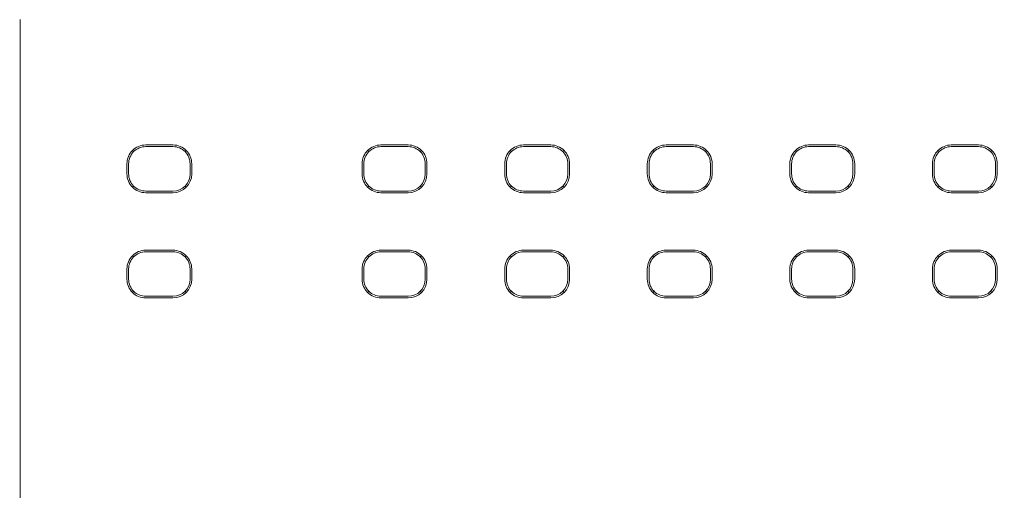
# Model space of a CAD drawing. Header units: millimetres. Extents: x -1114 to 1396, y -630 to 631.
# Tile 117 of 256: x -467 to -438, y -139 to -125. Entities that reach past the tile are written whole.
import ezdxf

# ---------------------------------------------------------------- set-up
doc = ezdxf.new("R2010")
doc.units = ezdxf.units.MM
doc.header["$MEASUREMENT"] = 0

msp = doc.modelspace()

# ---------------------------------------------------------------- linework, layer by layer
at = {"lineweight": 18}
for points, knots in [([(1038.9843, -629.7647), (1038.9843, -629.7647), (-1111.4882, -629.7647), (-1111.4882, -629.7647), (-1111.4882, -629.7647), (-1111.4882, -629.7647), (-1111.4882, 630.7883), (-1111.4882, 630.7883), (-1111.4882, 630.7883), (-1111.4882, 630.7883), (1038.9843, 630.7883), (1038.9843, 630.7883)], [0, 0, 0, 0, 0.3333333, 0.3333333, 0.3333333, 0.3333333, 0.6666667, 0.6666667, 0.6666667, 0.6666667, 1, 1, 1, 1]), ([(-463.267, -128.6301), (-463.4129, -128.6301), (-463.5528, -128.6881), (-463.6559, -128.7913), (-463.6559, -128.7913), (-463.7591, -128.8944), (-463.817, -129.0343), (-463.817, -129.1802)], [0, 0, 0, 0, 0.5, 0.5, 0.5, 0.5, 1, 1, 1, 1]), ([(-463.267, -128.6802), (-463.3996, -128.6802), (-463.5268, -128.7329), (-463.6205, -128.8267), (-463.6205, -128.8267), (-463.7143, -128.9204), (-463.767, -129.0476), (-463.767, -129.1802)], [0, 0, 0, 0, 0.5, 0.5, 0.5, 0.5, 1, 1, 1, 1]), ([(-461.9169, -129.1802), (-461.9169, -129.0343), (-461.9749, -128.8944), (-462.078, -128.7913), (-462.078, -128.7913), (-462.1812, -128.6881), (-462.3211, -128.6301), (-462.467, -128.6301)], [0, 0, 0, 0, 0.5, 0.5, 0.5, 0.5, 1, 1, 1, 1]), ([(-461.967, -129.1802), (-461.967, -129.0476), (-462.0197, -128.9204), (-462.1134, -128.8267), (-462.1134, -128.8267), (-462.2072, -128.7329), (-462.3344, -128.6802), (-462.467, -128.6802)], [0, 0, 0, 0, 0.5, 0.5, 0.5, 0.5, 1, 1, 1, 1]), ([(-456.3699, -128.6301), (-456.5158, -128.6301), (-456.6557, -128.6881), (-456.7588, -128.7913), (-456.7588, -128.7913), (-456.862, -128.8944), (-456.9199, -129.0343), (-456.9199, -129.1802)], [0, 0, 0, 0, 0.5, 0.5, 0.5, 0.5, 1, 1, 1, 1]), ([(-456.3699, -128.6802), (-456.5025, -128.6802), (-456.6297, -128.7329), (-456.7234, -128.8267), (-456.7234, -128.8267), (-456.8172, -128.9204), (-456.8699, -129.0476), (-456.8699, -129.1802)], [0, 0, 0, 0, 0.5, 0.5, 0.5, 0.5, 1, 1, 1, 1]), ([(-455.0198, -129.1802), (-455.0198, -129.0343), (-455.0778, -128.8944), (-455.1809, -128.7913), (-455.1809, -128.7913), (-455.2841, -128.6881), (-455.424, -128.6301), (-455.5699, -128.6301)], [0, 0, 0, 0, 0.5, 0.5, 0.5, 0.5, 1, 1, 1, 1]), ([(-455.0699, -129.1802), (-455.0699, -129.0476), (-455.1225, -128.9204), (-455.2163, -128.8267), (-455.2163, -128.8267), (-455.3101, -128.7329), (-455.4373, -128.6802), (-455.5699, -128.6802)], [0, 0, 0, 0, 0.5, 0.5, 0.5, 0.5, 1, 1, 1, 1]), ([(-452.189, -128.6301), (-452.3349, -128.6301), (-452.4748, -128.6881), (-452.578, -128.7913), (-452.578, -128.7913), (-452.6811, -128.8944), (-452.7391, -129.0343), (-452.7391, -129.1802)], [0, 0, 0, 0, 0.5, 0.5, 0.5, 0.5, 1, 1, 1, 1]), ([(-452.189, -128.6802), (-452.3216, -128.6802), (-452.4488, -128.7329), (-452.5426, -128.8267), (-452.5426, -128.8267), (-452.6363, -128.9204), (-452.689, -129.0476), (-452.689, -129.1802)], [0, 0, 0, 0, 0.5, 0.5, 0.5, 0.5, 1, 1, 1, 1]), ([(-450.8389, -129.1802), (-450.8389, -129.0343), (-450.8969, -128.8944), (-451.0001, -128.7913), (-451.0001, -128.7913), (-451.1032, -128.6881), (-451.2431, -128.6301), (-451.389, -128.6301)], [0, 0, 0, 0, 0.5, 0.5, 0.5, 0.5, 1, 1, 1, 1]), ([(-450.889, -129.1802), (-450.889, -129.0476), (-450.9417, -128.9204), (-451.0355, -128.8267), (-451.0355, -128.8267), (-451.1292, -128.7329), (-451.2564, -128.6802), (-451.389, -128.6802)], [0, 0, 0, 0, 0.5, 0.5, 0.5, 0.5, 1, 1, 1, 1]), ([(-448.0082, -128.6301), (-448.154, -128.6301), (-448.294, -128.6881), (-448.3971, -128.7913), (-448.3971, -128.7913), (-448.5003, -128.8944), (-448.5582, -129.0343), (-448.5582, -129.1802)], [0, 0, 0, 0, 0.5, 0.5, 0.5, 0.5, 1, 1, 1, 1]), ([(-448.0082, -128.6802), (-448.1408, -128.6802), (-448.2679, -128.7329), (-448.3617, -128.8267), (-448.3617, -128.8267), (-448.4555, -128.9204), (-448.5082, -129.0476), (-448.5082, -129.1802)], [0, 0, 0, 0, 0.5, 0.5, 0.5, 0.5, 1, 1, 1, 1]), ([(-446.6581, -129.1802), (-446.6581, -129.0343), (-446.716, -128.8944), (-446.8192, -128.7913), (-446.8192, -128.7913), (-446.9224, -128.6881), (-447.0623, -128.6301), (-447.2082, -128.6301)], [0, 0, 0, 0, 0.5, 0.5, 0.5, 0.5, 1, 1, 1, 1]), ([(-446.7082, -129.1802), (-446.7082, -129.0476), (-446.7608, -128.9204), (-446.8546, -128.8267), (-446.8546, -128.8267), (-446.9484, -128.7329), (-447.0755, -128.6802), (-447.2082, -128.6802)], [0, 0, 0, 0, 0.5, 0.5, 0.5, 0.5, 1, 1, 1, 1]), ([(-443.8273, -128.6301), (-443.9732, -128.6301), (-444.1131, -128.6881), (-444.2163, -128.7913), (-444.2163, -128.7913), (-444.3194, -128.8944), (-444.3774, -129.0343), (-444.3774, -129.1802)], [0, 0, 0, 0, 0.5, 0.5, 0.5, 0.5, 1, 1, 1, 1]), ([(-443.8273, -128.6802), (-443.9599, -128.6802), (-444.0871, -128.7329), (-444.1809, -128.8267), (-444.1809, -128.8267), (-444.2746, -128.9204), (-444.3273, -129.0476), (-444.3273, -129.1802)], [0, 0, 0, 0, 0.5, 0.5, 0.5, 0.5, 1, 1, 1, 1]), ([(-442.4772, -129.1802), (-442.4772, -129.0343), (-442.5352, -128.8944), (-442.6383, -128.7913), (-442.6383, -128.7913), (-442.7415, -128.6881), (-442.8814, -128.6301), (-443.0273, -128.6301)], [0, 0, 0, 0, 0.5, 0.5, 0.5, 0.5, 1, 1, 1, 1]), ([(-442.5273, -129.1802), (-442.5273, -129.0476), (-442.58, -128.9204), (-442.6737, -128.8267), (-442.6737, -128.8267), (-442.7675, -128.7329), (-442.8947, -128.6802), (-443.0273, -128.6802)], [0, 0, 0, 0, 0.5, 0.5, 0.5, 0.5, 1, 1, 1, 1]), ([(-439.6464, -128.6301), (-439.7923, -128.6301), (-439.9322, -128.6881), (-440.0354, -128.7913), (-440.0354, -128.7913), (-440.1386, -128.8944), (-440.1965, -129.0343), (-440.1965, -129.1802)], [0, 0, 0, 0, 0.5, 0.5, 0.5, 0.5, 1, 1, 1, 1]), ([(-439.6464, -128.6802), (-439.7791, -128.6802), (-439.9062, -128.7329), (-440, -128.8267), (-440, -128.8267), (-440.0938, -128.9204), (-440.1464, -129.0476), (-440.1464, -129.1802)], [0, 0, 0, 0, 0.5, 0.5, 0.5, 0.5, 1, 1, 1, 1]), ([(-438.2964, -129.1802), (-438.2964, -129.0343), (-438.3543, -128.8944), (-438.4575, -128.7913), (-438.4575, -128.7913), (-438.5606, -128.6881), (-438.7006, -128.6301), (-438.8464, -128.6301)], [0, 0, 0, 0, 0.5, 0.5, 0.5, 0.5, 1, 1, 1, 1]), ([(-438.3464, -129.1802), (-438.3464, -129.0476), (-438.3991, -128.9204), (-438.4929, -128.8267), (-438.4929, -128.8267), (-438.5867, -128.7329), (-438.7138, -128.6802), (-438.8464, -128.6802)], [0, 0, 0, 0, 0.5, 0.5, 0.5, 0.5, 1, 1, 1, 1]), ([(-463.817, -129.4802), (-463.817, -129.6261), (-463.7591, -129.766), (-463.6559, -129.8692), (-463.6559, -129.8692), (-463.5528, -129.9723), (-463.4129, -130.0303), (-463.267, -130.0303)], [0, 0, 0, 0, 0.5, 0.5, 0.5, 0.5, 1, 1, 1, 1]), ([(-463.767, -129.4802), (-463.767, -129.6128), (-463.7143, -129.74), (-463.6205, -129.8338), (-463.6205, -129.8338), (-463.5268, -129.9275), (-463.3996, -129.9802), (-463.267, -129.9802)], [0, 0, 0, 0, 0.5, 0.5, 0.5, 0.5, 1, 1, 1, 1]), ([(-456.9199, -129.4802), (-456.9199, -129.6261), (-456.862, -129.766), (-456.7588, -129.8692), (-456.7588, -129.8692), (-456.6557, -129.9723), (-456.5158, -130.0303), (-456.3699, -130.0303)], [0, 0, 0, 0, 0.5, 0.5, 0.5, 0.5, 1, 1, 1, 1]), ([(-456.8699, -129.4802), (-456.8699, -129.6128), (-456.8172, -129.74), (-456.7234, -129.8338), (-456.7234, -129.8338), (-456.6297, -129.9275), (-456.5025, -129.9802), (-456.3699, -129.9802)], [0, 0, 0, 0, 0.5, 0.5, 0.5, 0.5, 1, 1, 1, 1]), ([(-452.7391, -129.4802), (-452.7391, -129.6261), (-452.6811, -129.766), (-452.578, -129.8692), (-452.578, -129.8692), (-452.4748, -129.9723), (-452.3349, -130.0303), (-452.189, -130.0303)], [0, 0, 0, 0, 0.5, 0.5, 0.5, 0.5, 1, 1, 1, 1]), ([(-452.689, -129.4802), (-452.689, -129.6128), (-452.6363, -129.74), (-452.5426, -129.8338), (-452.5426, -129.8338), (-452.4488, -129.9275), (-452.3216, -129.9802), (-452.189, -129.9802)], [0, 0, 0, 0, 0.5, 0.5, 0.5, 0.5, 1, 1, 1, 1]), ([(-448.5582, -129.4802), (-448.5582, -129.6261), (-448.5003, -129.766), (-448.3971, -129.8692), (-448.3971, -129.8692), (-448.294, -129.9723), (-448.154, -130.0303), (-448.0082, -130.0303)], [0, 0, 0, 0, 0.5, 0.5, 0.5, 0.5, 1, 1, 1, 1]), ([(-448.5082, -129.4802), (-448.5082, -129.6128), (-448.4555, -129.74), (-448.3617, -129.8338), (-448.3617, -129.8338), (-448.2679, -129.9275), (-448.1408, -129.9802), (-448.0082, -129.9802)], [0, 0, 0, 0, 0.5, 0.5, 0.5, 0.5, 1, 1, 1, 1]), ([(-444.3774, -129.4802), (-444.3774, -129.6261), (-444.3194, -129.766), (-444.2163, -129.8692), (-444.2163, -129.8692), (-444.1131, -129.9723), (-443.9732, -130.0303), (-443.8273, -130.0303)], [0, 0, 0, 0, 0.5, 0.5, 0.5, 0.5, 1, 1, 1, 1]), ([(-444.3273, -129.4802), (-444.3273, -129.6128), (-444.2746, -129.74), (-444.1809, -129.8338), (-444.1809, -129.8338), (-444.0871, -129.9275), (-443.9599, -129.9802), (-443.8273, -129.9802)], [0, 0, 0, 0, 0.5, 0.5, 0.5, 0.5, 1, 1, 1, 1]), ([(-440.1965, -129.4802), (-440.1965, -129.6261), (-440.1386, -129.766), (-440.0354, -129.8692), (-440.0354, -129.8692), (-439.9322, -129.9723), (-439.7923, -130.0303), (-439.6464, -130.0303)], [0, 0, 0, 0, 0.5, 0.5, 0.5, 0.5, 1, 1, 1, 1]), ([(-440.1464, -129.4802), (-440.1464, -129.6128), (-440.0938, -129.74), (-440, -129.8338), (-440, -129.8338), (-439.9062, -129.9275), (-439.7791, -129.9802), (-439.6464, -129.9802)], [0, 0, 0, 0, 0.5, 0.5, 0.5, 0.5, 1, 1, 1, 1]), ([(-463.267, -131.7126), (-463.4129, -131.7126), (-463.5528, -131.7706), (-463.6559, -131.8738), (-463.6559, -131.8738), (-463.7591, -131.9769), (-463.817, -132.1168), (-463.817, -132.2627)], [0, 0, 0, 0, 0.5, 0.5, 0.5, 0.5, 1, 1, 1, 1]), ([(-463.267, -131.7627), (-463.3996, -131.7627), (-463.5268, -131.8154), (-463.6205, -131.9092), (-463.6205, -131.9092), (-463.7143, -132.0029), (-463.767, -132.1301), (-463.767, -132.2627)], [0, 0, 0, 0, 0.5, 0.5, 0.5, 0.5, 1, 1, 1, 1]), ([(-461.9169, -132.2627), (-461.9169, -132.1168), (-461.9749, -131.9769), (-462.078, -131.8738), (-462.078, -131.8738), (-462.1812, -131.7706), (-462.3211, -131.7126), (-462.467, -131.7126)], [0, 0, 0, 0, 0.5, 0.5, 0.5, 0.5, 1, 1, 1, 1]), ([(-461.967, -132.2627), (-461.967, -132.1301), (-462.0197, -132.0029), (-462.1134, -131.9092), (-462.1134, -131.9092), (-462.2072, -131.8154), (-462.3344, -131.7627), (-462.467, -131.7627)], [0, 0, 0, 0, 0.5, 0.5, 0.5, 0.5, 1, 1, 1, 1]), ([(-456.3699, -131.7126), (-456.5158, -131.7126), (-456.6557, -131.7706), (-456.7588, -131.8738), (-456.7588, -131.8738), (-456.862, -131.9769), (-456.9199, -132.1168), (-456.9199, -132.2627)], [0, 0, 0, 0, 0.5, 0.5, 0.5, 0.5, 1, 1, 1, 1]), ([(-456.3699, -131.7627), (-456.5025, -131.7627), (-456.6297, -131.8154), (-456.7234, -131.9092), (-456.7234, -131.9092), (-456.8172, -132.0029), (-456.8699, -132.1301), (-456.8699, -132.2627)], [0, 0, 0, 0, 0.5, 0.5, 0.5, 0.5, 1, 1, 1, 1]), ([(-455.0198, -132.2627), (-455.0198, -132.1168), (-455.0778, -131.9769), (-455.1809, -131.8738), (-455.1809, -131.8738), (-455.2841, -131.7706), (-455.424, -131.7126), (-455.5699, -131.7126)], [0, 0, 0, 0, 0.5, 0.5, 0.5, 0.5, 1, 1, 1, 1]), ([(-455.0699, -132.2627), (-455.0699, -132.1301), (-455.1225, -132.0029), (-455.2163, -131.9092), (-455.2163, -131.9092), (-455.3101, -131.8154), (-455.4373, -131.7627), (-455.5699, -131.7627)], [0, 0, 0, 0, 0.5, 0.5, 0.5, 0.5, 1, 1, 1, 1]), ([(-452.189, -131.7126), (-452.3349, -131.7126), (-452.4748, -131.7706), (-452.578, -131.8738), (-452.578, -131.8738), (-452.6811, -131.9769), (-452.7391, -132.1168), (-452.7391, -132.2627)], [0, 0, 0, 0, 0.5, 0.5, 0.5, 0.5, 1, 1, 1, 1]), ([(-452.189, -131.7627), (-452.3216, -131.7627), (-452.4488, -131.8154), (-452.5426, -131.9092), (-452.5426, -131.9092), (-452.6363, -132.0029), (-452.689, -132.1301), (-452.689, -132.2627)], [0, 0, 0, 0, 0.5, 0.5, 0.5, 0.5, 1, 1, 1, 1]), ([(-450.8389, -132.2627), (-450.8389, -132.1168), (-450.8969, -131.9769), (-451.0001, -131.8738), (-451.0001, -131.8738), (-451.1032, -131.7706), (-451.2431, -131.7126), (-451.389, -131.7126)], [0, 0, 0, 0, 0.5, 0.5, 0.5, 0.5, 1, 1, 1, 1]), ([(-450.889, -132.2627), (-450.889, -132.1301), (-450.9417, -132.0029), (-451.0355, -131.9092), (-451.0355, -131.9092), (-451.1292, -131.8154), (-451.2564, -131.7627), (-451.389, -131.7627)], [0, 0, 0, 0, 0.5, 0.5, 0.5, 0.5, 1, 1, 1, 1]), ([(-448.0082, -131.7126), (-448.154, -131.7126), (-448.294, -131.7706), (-448.3971, -131.8738), (-448.3971, -131.8738), (-448.5003, -131.9769), (-448.5582, -132.1168), (-448.5582, -132.2627)], [0, 0, 0, 0, 0.5, 0.5, 0.5, 0.5, 1, 1, 1, 1]), ([(-448.0082, -131.7627), (-448.1408, -131.7627), (-448.2679, -131.8154), (-448.3617, -131.9092), (-448.3617, -131.9092), (-448.4555, -132.0029), (-448.5082, -132.1301), (-448.5082, -132.2627)], [0, 0, 0, 0, 0.5, 0.5, 0.5, 0.5, 1, 1, 1, 1]), ([(-446.6581, -132.2627), (-446.6581, -132.1168), (-446.716, -131.9769), (-446.8192, -131.8738), (-446.8192, -131.8738), (-446.9224, -131.7706), (-447.0623, -131.7126), (-447.2082, -131.7126)], [0, 0, 0, 0, 0.5, 0.5, 0.5, 0.5, 1, 1, 1, 1]), ([(-446.7082, -132.2627), (-446.7082, -132.1301), (-446.7608, -132.0029), (-446.8546, -131.9092), (-446.8546, -131.9092), (-446.9484, -131.8154), (-447.0755, -131.7627), (-447.2082, -131.7627)], [0, 0, 0, 0, 0.5, 0.5, 0.5, 0.5, 1, 1, 1, 1]), ([(-443.8273, -131.7126), (-443.9732, -131.7126), (-444.1131, -131.7706), (-444.2163, -131.8738), (-444.2163, -131.8738), (-444.3194, -131.9769), (-444.3774, -132.1168), (-444.3774, -132.2627)], [0, 0, 0, 0, 0.5, 0.5, 0.5, 0.5, 1, 1, 1, 1]), ([(-443.8273, -131.7627), (-443.9599, -131.7627), (-444.0871, -131.8154), (-444.1809, -131.9092), (-444.1809, -131.9092), (-444.2746, -132.0029), (-444.3273, -132.1301), (-444.3273, -132.2627)], [0, 0, 0, 0, 0.5, 0.5, 0.5, 0.5, 1, 1, 1, 1]), ([(-442.4772, -132.2627), (-442.4772, -132.1168), (-442.5352, -131.9769), (-442.6383, -131.8738), (-442.6383, -131.8738), (-442.7415, -131.7706), (-442.8814, -131.7126), (-443.0273, -131.7126)], [0, 0, 0, 0, 0.5, 0.5, 0.5, 0.5, 1, 1, 1, 1]), ([(-442.5273, -132.2627), (-442.5273, -132.1301), (-442.58, -132.0029), (-442.6737, -131.9092), (-442.6737, -131.9092), (-442.7675, -131.8154), (-442.8947, -131.7627), (-443.0273, -131.7627)], [0, 0, 0, 0, 0.5, 0.5, 0.5, 0.5, 1, 1, 1, 1]), ([(-439.6464, -131.7126), (-439.7923, -131.7126), (-439.9322, -131.7706), (-440.0354, -131.8738), (-440.0354, -131.8738), (-440.1386, -131.9769), (-440.1965, -132.1168), (-440.1965, -132.2627)], [0, 0, 0, 0, 0.5, 0.5, 0.5, 0.5, 1, 1, 1, 1]), ([(-439.6464, -131.7627), (-439.7791, -131.7627), (-439.9062, -131.8154), (-440, -131.9092), (-440, -131.9092), (-440.0938, -132.0029), (-440.1464, -132.1301), (-440.1464, -132.2627)], [0, 0, 0, 0, 0.5, 0.5, 0.5, 0.5, 1, 1, 1, 1]), ([(-438.2964, -132.2627), (-438.2964, -132.1168), (-438.3543, -131.9769), (-438.4575, -131.8738), (-438.4575, -131.8738), (-438.5606, -131.7706), (-438.7006, -131.7126), (-438.8464, -131.7126)], [0, 0, 0, 0, 0.5, 0.5, 0.5, 0.5, 1, 1, 1, 1]), ([(-438.3464, -132.2627), (-438.3464, -132.1301), (-438.3991, -132.0029), (-438.4929, -131.9092), (-438.4929, -131.9092), (-438.5867, -131.8154), (-438.7138, -131.7627), (-438.8464, -131.7627)], [0, 0, 0, 0, 0.5, 0.5, 0.5, 0.5, 1, 1, 1, 1]), ([(-463.817, -132.5627), (-463.817, -132.7086), (-463.7591, -132.8485), (-463.6559, -132.9517), (-463.6559, -132.9517), (-463.5528, -133.0548), (-463.4129, -133.1128), (-463.267, -133.1128)], [0, 0, 0, 0, 0.5, 0.5, 0.5, 0.5, 1, 1, 1, 1]), ([(-463.767, -132.5627), (-463.767, -132.6953), (-463.7143, -132.8225), (-463.6205, -132.9163), (-463.6205, -132.9163), (-463.5268, -133.01), (-463.3996, -133.0627), (-463.267, -133.0627)], [0, 0, 0, 0, 0.5, 0.5, 0.5, 0.5, 1, 1, 1, 1]), ([(-456.9199, -132.5627), (-456.9199, -132.7086), (-456.862, -132.8485), (-456.7588, -132.9517), (-456.7588, -132.9517), (-456.6557, -133.0548), (-456.5158, -133.1128), (-456.3699, -133.1128)], [0, 0, 0, 0, 0.5, 0.5, 0.5, 0.5, 1, 1, 1, 1]), ([(-456.8699, -132.5627), (-456.8699, -132.6953), (-456.8172, -132.8225), (-456.7234, -132.9163), (-456.7234, -132.9163), (-456.6297, -133.01), (-456.5025, -133.0627), (-456.3699, -133.0627)], [0, 0, 0, 0, 0.5, 0.5, 0.5, 0.5, 1, 1, 1, 1]), ([(-452.7391, -132.5627), (-452.7391, -132.7086), (-452.6811, -132.8485), (-452.578, -132.9517), (-452.578, -132.9517), (-452.4748, -133.0548), (-452.3349, -133.1128), (-452.189, -133.1128)], [0, 0, 0, 0, 0.5, 0.5, 0.5, 0.5, 1, 1, 1, 1]), ([(-452.689, -132.5627), (-452.689, -132.6953), (-452.6363, -132.8225), (-452.5426, -132.9163), (-452.5426, -132.9163), (-452.4488, -133.01), (-452.3216, -133.0627), (-452.189, -133.0627)], [0, 0, 0, 0, 0.5, 0.5, 0.5, 0.5, 1, 1, 1, 1]), ([(-448.5582, -132.5627), (-448.5582, -132.7086), (-448.5003, -132.8485), (-448.3971, -132.9517), (-448.3971, -132.9517), (-448.294, -133.0548), (-448.154, -133.1128), (-448.0082, -133.1128)], [0, 0, 0, 0, 0.5, 0.5, 0.5, 0.5, 1, 1, 1, 1]), ([(-448.5082, -132.5627), (-448.5082, -132.6953), (-448.4555, -132.8225), (-448.3617, -132.9163), (-448.3617, -132.9163), (-448.2679, -133.01), (-448.1408, -133.0627), (-448.0082, -133.0627)], [0, 0, 0, 0, 0.5, 0.5, 0.5, 0.5, 1, 1, 1, 1]), ([(-444.3774, -132.5627), (-444.3774, -132.7086), (-444.3194, -132.8485), (-444.2163, -132.9517), (-444.2163, -132.9517), (-444.1131, -133.0548), (-443.9732, -133.1128), (-443.8273, -133.1128)], [0, 0, 0, 0, 0.5, 0.5, 0.5, 0.5, 1, 1, 1, 1]), ([(-444.3273, -132.5627), (-444.3273, -132.6953), (-444.2746, -132.8225), (-444.1809, -132.9163), (-444.1809, -132.9163), (-444.0871, -133.01), (-443.9599, -133.0627), (-443.8273, -133.0627)], [0, 0, 0, 0, 0.5, 0.5, 0.5, 0.5, 1, 1, 1, 1]), ([(-440.1965, -132.5627), (-440.1965, -132.7086), (-440.1386, -132.8485), (-440.0354, -132.9517), (-440.0354, -132.9517), (-439.9322, -133.0548), (-439.7923, -133.1128), (-439.6464, -133.1128)], [0, 0, 0, 0, 0.5, 0.5, 0.5, 0.5, 1, 1, 1, 1]), ([(-440.1464, -132.5627), (-440.1464, -132.6953), (-440.0938, -132.8225), (-440, -132.9163), (-440, -132.9163), (-439.9062, -133.01), (-439.7791, -133.0627), (-439.6464, -133.0627)], [0, 0, 0, 0, 0.5, 0.5, 0.5, 0.5, 1, 1, 1, 1])]:
    msp.add_open_spline(points, degree=3, knots=knots, dxfattribs=at)
for points in [[(-466.9457, -174.9508), (-466.9457, -174.9508), (-466.9457, -124.9508), (-466.9457, -124.9508)], [(-463.267, -128.6301), (-463.267, -128.6301), (-462.467, -128.6301), (-462.467, -128.6301)], [(-462.467, -128.6802), (-462.467, -128.6802), (-463.267, -128.6802), (-463.267, -128.6802)], [(-456.3699, -128.6301), (-456.3699, -128.6301), (-455.5699, -128.6301), (-455.5699, -128.6301)], [(-456.3699, -128.6802), (-456.3699, -128.6802), (-455.5699, -128.6802), (-455.5699, -128.6802)], [(-452.189, -128.6301), (-452.189, -128.6301), (-451.389, -128.6301), (-451.389, -128.6301)], [(-452.189, -128.6802), (-452.189, -128.6802), (-451.389, -128.6802), (-451.389, -128.6802)], [(-448.0082, -128.6301), (-448.0082, -128.6301), (-447.2082, -128.6301), (-447.2082, -128.6301)], [(-448.0082, -128.6802), (-448.0082, -128.6802), (-447.2082, -128.6802), (-447.2082, -128.6802)], [(-443.8273, -128.6301), (-443.8273, -128.6301), (-443.0273, -128.6301), (-443.0273, -128.6301)], [(-443.8273, -128.6802), (-443.8273, -128.6802), (-443.0273, -128.6802), (-443.0273, -128.6802)], [(-439.6464, -128.6301), (-439.6464, -128.6301), (-438.8464, -128.6301), (-438.8464, -128.6301)], [(-439.6464, -128.6802), (-439.6464, -128.6802), (-438.8464, -128.6802), (-438.8464, -128.6802)], [(-463.6552, -128.792), (-463.6552, -128.792), (-463.6205, -128.8267), (-463.6205, -128.8267)], [(-462.1134, -128.8267), (-462.1134, -128.8267), (-462.0787, -128.792), (-462.0787, -128.792)], [(-456.7234, -128.8267), (-456.7234, -128.8267), (-456.7581, -128.792), (-456.7581, -128.792)], [(-455.2163, -128.8267), (-455.2163, -128.8267), (-455.1816, -128.792), (-455.1816, -128.792)], [(-452.5773, -128.792), (-452.5773, -128.792), (-452.5426, -128.8267), (-452.5426, -128.8267)], [(-451.0008, -128.792), (-451.0008, -128.792), (-451.0355, -128.8267), (-451.0355, -128.8267)], [(-448.3964, -128.792), (-448.3964, -128.792), (-448.3617, -128.8267), (-448.3617, -128.8267)], [(-446.8546, -128.8267), (-446.8546, -128.8267), (-446.8199, -128.792), (-446.8199, -128.792)], [(-444.2156, -128.792), (-444.2156, -128.792), (-444.1809, -128.8267), (-444.1809, -128.8267)], [(-442.6737, -128.8267), (-442.6737, -128.8267), (-442.639, -128.792), (-442.639, -128.792)], [(-440.0347, -128.792), (-440.0347, -128.792), (-440, -128.8267), (-440, -128.8267)], [(-438.4929, -128.8267), (-438.4929, -128.8267), (-438.4582, -128.792), (-438.4582, -128.792)], [(-463.817, -129.1802), (-463.817, -129.1802), (-463.817, -129.4802), (-463.817, -129.4802)], [(-463.767, -129.1802), (-463.767, -129.1802), (-463.767, -129.4802), (-463.767, -129.4802)], [(-461.967, -129.4802), (-461.967, -129.4802), (-461.967, -129.1802), (-461.967, -129.1802)], [(-461.9169, -129.1802), (-461.9169, -129.1802), (-461.9169, -129.4802), (-461.9169, -129.4802)], [(-456.9199, -129.1802), (-456.9199, -129.1802), (-456.9199, -129.4802), (-456.9199, -129.4802)], [(-456.8699, -129.4802), (-456.8699, -129.4802), (-456.8699, -129.1802), (-456.8699, -129.1802)], [(-455.0699, -129.1802), (-455.0699, -129.1802), (-455.0699, -129.4802), (-455.0699, -129.4802)], [(-455.0198, -129.1802), (-455.0198, -129.1802), (-455.0198, -129.4802), (-455.0198, -129.4802)], [(-452.7391, -129.1802), (-452.7391, -129.1802), (-452.7391, -129.4802), (-452.7391, -129.4802)], [(-452.689, -129.4802), (-452.689, -129.4802), (-452.689, -129.1802), (-452.689, -129.1802)], [(-450.889, -129.1802), (-450.889, -129.1802), (-450.889, -129.4802), (-450.889, -129.4802)], [(-450.8389, -129.1802), (-450.8389, -129.1802), (-450.8389, -129.4802), (-450.8389, -129.4802)], [(-448.5582, -129.1802), (-448.5582, -129.1802), (-448.5582, -129.4802), (-448.5582, -129.4802)], [(-448.5082, -129.4802), (-448.5082, -129.4802), (-448.5082, -129.1802), (-448.5082, -129.1802)], [(-446.7082, -129.1802), (-446.7082, -129.1802), (-446.7082, -129.4802), (-446.7082, -129.4802)], [(-446.6581, -129.1802), (-446.6581, -129.1802), (-446.6581, -129.4802), (-446.6581, -129.4802)], [(-444.3774, -129.1802), (-444.3774, -129.1802), (-444.3774, -129.4802), (-444.3774, -129.4802)], [(-444.3273, -129.4802), (-444.3273, -129.4802), (-444.3273, -129.1802), (-444.3273, -129.1802)], [(-442.5273, -129.1802), (-442.5273, -129.1802), (-442.5273, -129.4802), (-442.5273, -129.4802)], [(-442.4772, -129.1802), (-442.4772, -129.1802), (-442.4772, -129.4802), (-442.4772, -129.4802)], [(-440.1965, -129.1802), (-440.1965, -129.1802), (-440.1965, -129.4802), (-440.1965, -129.4802)], [(-440.1464, -129.4802), (-440.1464, -129.4802), (-440.1464, -129.1802), (-440.1464, -129.1802)], [(-438.3464, -129.1802), (-438.3464, -129.1802), (-438.3464, -129.4802), (-438.3464, -129.4802)], [(-438.2964, -129.1802), (-438.2964, -129.1802), (-438.2964, -129.4802), (-438.2964, -129.4802)], [(-462.467, -130.0303), (-462.1632, -130.0303), (-461.9169, -129.784), (-461.9169, -129.4802)], [(-462.467, -129.9802), (-462.1908, -129.9802), (-461.967, -129.7564), (-461.967, -129.4802)], [(-455.5699, -130.0303), (-455.2661, -130.0303), (-455.0198, -129.784), (-455.0198, -129.4802)], [(-455.5699, -129.9802), (-455.2937, -129.9802), (-455.0699, -129.7564), (-455.0699, -129.4802)], [(-451.389, -130.0303), (-451.0852, -130.0303), (-450.8389, -129.784), (-450.8389, -129.4802)], [(-451.389, -129.9802), (-451.1129, -129.9802), (-450.889, -129.7564), (-450.889, -129.4802)], [(-447.2082, -130.0303), (-446.9044, -130.0303), (-446.6581, -129.784), (-446.6581, -129.4802)], [(-447.2082, -129.9802), (-446.932, -129.9802), (-446.7082, -129.7564), (-446.7082, -129.4802)], [(-443.0273, -130.0303), (-442.7235, -130.0303), (-442.4772, -129.784), (-442.4772, -129.4802)], [(-443.0273, -129.9802), (-442.7512, -129.9802), (-442.5273, -129.7564), (-442.5273, -129.4802)], [(-438.8464, -130.0303), (-438.5427, -130.0303), (-438.2964, -129.784), (-438.2964, -129.4802)], [(-438.8464, -129.9802), (-438.5703, -129.9802), (-438.3464, -129.7564), (-438.3464, -129.4802)], [(-463.6205, -129.8338), (-463.6205, -129.8338), (-463.6552, -129.8685), (-463.6552, -129.8685)], [(-462.0787, -129.8685), (-462.0787, -129.8685), (-462.1134, -129.8338), (-462.1134, -129.8338)], [(-456.7234, -129.8338), (-456.7234, -129.8338), (-456.7581, -129.8685), (-456.7581, -129.8685)], [(-455.1816, -129.8685), (-455.1816, -129.8685), (-455.2163, -129.8338), (-455.2163, -129.8338)], [(-452.5426, -129.8338), (-452.5426, -129.8338), (-452.5773, -129.8685), (-452.5773, -129.8685)], [(-451.0355, -129.8338), (-451.0355, -129.8338), (-451.0008, -129.8685), (-451.0008, -129.8685)], [(-448.3617, -129.8338), (-448.3617, -129.8338), (-448.3964, -129.8685), (-448.3964, -129.8685)], [(-446.8199, -129.8685), (-446.8199, -129.8685), (-446.8546, -129.8338), (-446.8546, -129.8338)], [(-444.2156, -129.8685), (-444.2156, -129.8685), (-444.1809, -129.8338), (-444.1809, -129.8338)], [(-442.639, -129.8685), (-442.639, -129.8685), (-442.6737, -129.8338), (-442.6737, -129.8338)], [(-440, -129.8338), (-440, -129.8338), (-440.0347, -129.8685), (-440.0347, -129.8685)], [(-438.4929, -129.8338), (-438.4929, -129.8338), (-438.4582, -129.8685), (-438.4582, -129.8685)], [(-463.267, -129.9802), (-463.267, -129.9802), (-462.467, -129.9802), (-462.467, -129.9802)], [(-463.267, -130.0303), (-463.267, -130.0303), (-462.467, -130.0303), (-462.467, -130.0303)], [(-455.5699, -129.9802), (-455.5699, -129.9802), (-456.3699, -129.9802), (-456.3699, -129.9802)], [(-456.3699, -130.0303), (-456.3699, -130.0303), (-455.5699, -130.0303), (-455.5699, -130.0303)], [(-451.389, -129.9802), (-451.389, -129.9802), (-452.189, -129.9802), (-452.189, -129.9802)], [(-452.189, -130.0303), (-452.189, -130.0303), (-451.389, -130.0303), (-451.389, -130.0303)], [(-447.2082, -129.9802), (-447.2082, -129.9802), (-448.0082, -129.9802), (-448.0082, -129.9802)], [(-448.0082, -130.0303), (-448.0082, -130.0303), (-447.2082, -130.0303), (-447.2082, -130.0303)], [(-443.0273, -129.9802), (-443.0273, -129.9802), (-443.8273, -129.9802), (-443.8273, -129.9802)], [(-443.8273, -130.0303), (-443.8273, -130.0303), (-443.0273, -130.0303), (-443.0273, -130.0303)], [(-438.8464, -129.9802), (-438.8464, -129.9802), (-439.6464, -129.9802), (-439.6464, -129.9802)], [(-439.6464, -130.0303), (-439.6464, -130.0303), (-438.8464, -130.0303), (-438.8464, -130.0303)], [(-463.6552, -131.8745), (-463.6552, -131.8745), (-463.6205, -131.9092), (-463.6205, -131.9092)], [(-463.267, -131.7126), (-463.267, -131.7126), (-462.467, -131.7126), (-462.467, -131.7126)], [(-463.267, -131.7627), (-463.267, -131.7627), (-462.467, -131.7627), (-462.467, -131.7627)], [(-462.1134, -131.9092), (-462.1134, -131.9092), (-462.0787, -131.8745), (-462.0787, -131.8745)], [(-456.7234, -131.9092), (-456.7234, -131.9092), (-456.7581, -131.8745), (-456.7581, -131.8745)], [(-456.3699, -131.7126), (-456.3699, -131.7126), (-455.5699, -131.7126), (-455.5699, -131.7126)], [(-456.3699, -131.7627), (-456.3699, -131.7627), (-455.5699, -131.7627), (-455.5699, -131.7627)], [(-455.1816, -131.8745), (-455.1816, -131.8745), (-455.2163, -131.9092), (-455.2163, -131.9092)], [(-452.5426, -131.9092), (-452.5426, -131.9092), (-452.5773, -131.8745), (-452.5773, -131.8745)], [(-452.189, -131.7126), (-452.189, -131.7126), (-451.389, -131.7126), (-451.389, -131.7126)], [(-452.189, -131.7627), (-452.189, -131.7627), (-451.389, -131.7627), (-451.389, -131.7627)], [(-451.0355, -131.9092), (-451.0355, -131.9092), (-451.0008, -131.8745), (-451.0008, -131.8745)], [(-448.3964, -131.8745), (-448.3964, -131.8745), (-448.3617, -131.9092), (-448.3617, -131.9092)], [(-448.0082, -131.7126), (-448.0082, -131.7126), (-447.2082, -131.7126), (-447.2082, -131.7126)], [(-448.0082, -131.7627), (-448.0082, -131.7627), (-447.2082, -131.7627), (-447.2082, -131.7627)], [(-446.8546, -131.9092), (-446.8546, -131.9092), (-446.8199, -131.8745), (-446.8199, -131.8745)], [(-444.2156, -131.8745), (-444.2156, -131.8745), (-444.1809, -131.9092), (-444.1809, -131.9092)], [(-443.8273, -131.7126), (-443.8273, -131.7126), (-443.0273, -131.7126), (-443.0273, -131.7126)], [(-443.8273, -131.7627), (-443.8273, -131.7627), (-443.0273, -131.7627), (-443.0273, -131.7627)], [(-442.6737, -131.9092), (-442.6737, -131.9092), (-442.639, -131.8745), (-442.639, -131.8745)], [(-440.0347, -131.8745), (-440.0347, -131.8745), (-440, -131.9092), (-440, -131.9092)], [(-439.6464, -131.7126), (-439.6464, -131.7126), (-438.8464, -131.7126), (-438.8464, -131.7126)], [(-439.6464, -131.7627), (-439.6464, -131.7627), (-438.8464, -131.7627), (-438.8464, -131.7627)], [(-438.4929, -131.9092), (-438.4929, -131.9092), (-438.4582, -131.8745), (-438.4582, -131.8745)], [(-463.817, -132.2627), (-463.817, -132.2627), (-463.817, -132.5627), (-463.817, -132.5627)], [(-463.767, -132.5627), (-463.767, -132.5627), (-463.767, -132.2627), (-463.767, -132.2627)], [(-461.967, -132.2627), (-461.967, -132.2627), (-461.967, -132.5627), (-461.967, -132.5627)], [(-461.9169, -132.2627), (-461.9169, -132.2627), (-461.9169, -132.5627), (-461.9169, -132.5627)], [(-456.9199, -132.2627), (-456.9199, -132.2627), (-456.9199, -132.5627), (-456.9199, -132.5627)], [(-456.8699, -132.5627), (-456.8699, -132.5627), (-456.8699, -132.2627), (-456.8699, -132.2627)], [(-455.0699, -132.2627), (-455.0699, -132.2627), (-455.0699, -132.5627), (-455.0699, -132.5627)], [(-455.0198, -132.2627), (-455.0198, -132.2627), (-455.0198, -132.5627), (-455.0198, -132.5627)], [(-452.7391, -132.2627), (-452.7391, -132.2627), (-452.7391, -132.5627), (-452.7391, -132.5627)], [(-452.689, -132.5627), (-452.689, -132.5627), (-452.689, -132.2627), (-452.689, -132.2627)], [(-450.889, -132.2627), (-450.889, -132.2627), (-450.889, -132.5627), (-450.889, -132.5627)], [(-450.8389, -132.2627), (-450.8389, -132.2627), (-450.8389, -132.5627), (-450.8389, -132.5627)], [(-448.5582, -132.2627), (-448.5582, -132.2627), (-448.5582, -132.5627), (-448.5582, -132.5627)], [(-448.5082, -132.5627), (-448.5082, -132.5627), (-448.5082, -132.2627), (-448.5082, -132.2627)], [(-446.7082, -132.2627), (-446.7082, -132.2627), (-446.7082, -132.5627), (-446.7082, -132.5627)], [(-446.6581, -132.2627), (-446.6581, -132.2627), (-446.6581, -132.5627), (-446.6581, -132.5627)], [(-444.3774, -132.2627), (-444.3774, -132.2627), (-444.3774, -132.5627), (-444.3774, -132.5627)], [(-444.3273, -132.5627), (-444.3273, -132.5627), (-444.3273, -132.2627), (-444.3273, -132.2627)], [(-442.5273, -132.2627), (-442.5273, -132.2627), (-442.5273, -132.5627), (-442.5273, -132.5627)], [(-442.4772, -132.2627), (-442.4772, -132.2627), (-442.4772, -132.5627), (-442.4772, -132.5627)], [(-440.1965, -132.2627), (-440.1965, -132.2627), (-440.1965, -132.5627), (-440.1965, -132.5627)], [(-440.1464, -132.5627), (-440.1464, -132.5627), (-440.1464, -132.2627), (-440.1464, -132.2627)], [(-438.3464, -132.2627), (-438.3464, -132.2627), (-438.3464, -132.5627), (-438.3464, -132.5627)], [(-438.2964, -132.2627), (-438.2964, -132.2627), (-438.2964, -132.5627), (-438.2964, -132.5627)], [(-462.467, -133.1128), (-462.1632, -133.1128), (-461.9169, -132.8665), (-461.9169, -132.5627)], [(-462.467, -133.0627), (-462.1908, -133.0627), (-461.967, -132.8389), (-461.967, -132.5627)], [(-455.5699, -133.1128), (-455.2661, -133.1128), (-455.0198, -132.8665), (-455.0198, -132.5627)], [(-455.5699, -133.0627), (-455.2937, -133.0627), (-455.0699, -132.8389), (-455.0699, -132.5627)], [(-451.389, -133.1128), (-451.0852, -133.1128), (-450.8389, -132.8665), (-450.8389, -132.5627)], [(-451.389, -133.0627), (-451.1129, -133.0627), (-450.889, -132.8389), (-450.889, -132.5627)], [(-447.2082, -133.1128), (-446.9044, -133.1128), (-446.6581, -132.8665), (-446.6581, -132.5627)], [(-447.2082, -133.0627), (-446.932, -133.0627), (-446.7082, -132.8389), (-446.7082, -132.5627)], [(-443.0273, -133.1128), (-442.7235, -133.1128), (-442.4772, -132.8665), (-442.4772, -132.5627)], [(-443.0273, -133.0627), (-442.7512, -133.0627), (-442.5273, -132.8389), (-442.5273, -132.5627)], [(-438.8464, -133.1128), (-438.5427, -133.1128), (-438.2964, -132.8665), (-438.2964, -132.5627)], [(-438.8464, -133.0627), (-438.5703, -133.0627), (-438.3464, -132.8389), (-438.3464, -132.5627)], [(-463.6552, -132.951), (-463.6552, -132.951), (-463.6205, -132.9163), (-463.6205, -132.9163)], [(-462.467, -133.0627), (-462.467, -133.0627), (-463.267, -133.0627), (-463.267, -133.0627)], [(-462.0787, -132.951), (-462.0787, -132.951), (-462.1134, -132.9163), (-462.1134, -132.9163)], [(-456.7581, -132.951), (-456.7581, -132.951), (-456.7234, -132.9163), (-456.7234, -132.9163)], [(-455.5699, -133.0627), (-455.5699, -133.0627), (-456.3699, -133.0627), (-456.3699, -133.0627)], [(-455.2163, -132.9163), (-455.2163, -132.9163), (-455.1816, -132.951), (-455.1816, -132.951)], [(-452.5426, -132.9163), (-452.5426, -132.9163), (-452.5773, -132.951), (-452.5773, -132.951)], [(-451.389, -133.0627), (-451.389, -133.0627), (-452.189, -133.0627), (-452.189, -133.0627)], [(-451.0355, -132.9163), (-451.0355, -132.9163), (-451.0008, -132.951), (-451.0008, -132.951)], [(-448.3617, -132.9163), (-448.3617, -132.9163), (-448.3964, -132.951), (-448.3964, -132.951)], [(-447.2082, -133.0627), (-447.2082, -133.0627), (-448.0082, -133.0627), (-448.0082, -133.0627)], [(-446.8546, -132.9163), (-446.8546, -132.9163), (-446.8199, -132.951), (-446.8199, -132.951)], [(-444.2156, -132.951), (-444.2156, -132.951), (-444.1809, -132.9163), (-444.1809, -132.9163)], [(-443.0273, -133.0627), (-443.0273, -133.0627), (-443.8273, -133.0627), (-443.8273, -133.0627)], [(-442.6737, -132.9163), (-442.6737, -132.9163), (-442.639, -132.951), (-442.639, -132.951)], [(-440, -132.9163), (-440, -132.9163), (-440.0347, -132.951), (-440.0347, -132.951)], [(-438.8464, -133.0627), (-438.8464, -133.0627), (-439.6464, -133.0627), (-439.6464, -133.0627)], [(-438.4929, -132.9163), (-438.4929, -132.9163), (-438.4582, -132.951), (-438.4582, -132.951)], [(-463.267, -133.1128), (-463.267, -133.1128), (-462.467, -133.1128), (-462.467, -133.1128)], [(-456.3699, -133.1128), (-456.3699, -133.1128), (-455.5699, -133.1128), (-455.5699, -133.1128)], [(-452.189, -133.1128), (-452.189, -133.1128), (-451.389, -133.1128), (-451.389, -133.1128)], [(-448.0082, -133.1128), (-448.0082, -133.1128), (-447.2082, -133.1128), (-447.2082, -133.1128)], [(-443.8273, -133.1128), (-443.8273, -133.1128), (-443.0273, -133.1128), (-443.0273, -133.1128)], [(-439.6464, -133.1128), (-439.6464, -133.1128), (-438.8464, -133.1128), (-438.8464, -133.1128)]]:
    msp.add_open_spline(points, degree=3, dxfattribs=at)

doc.saveas('drawing.dxf')
